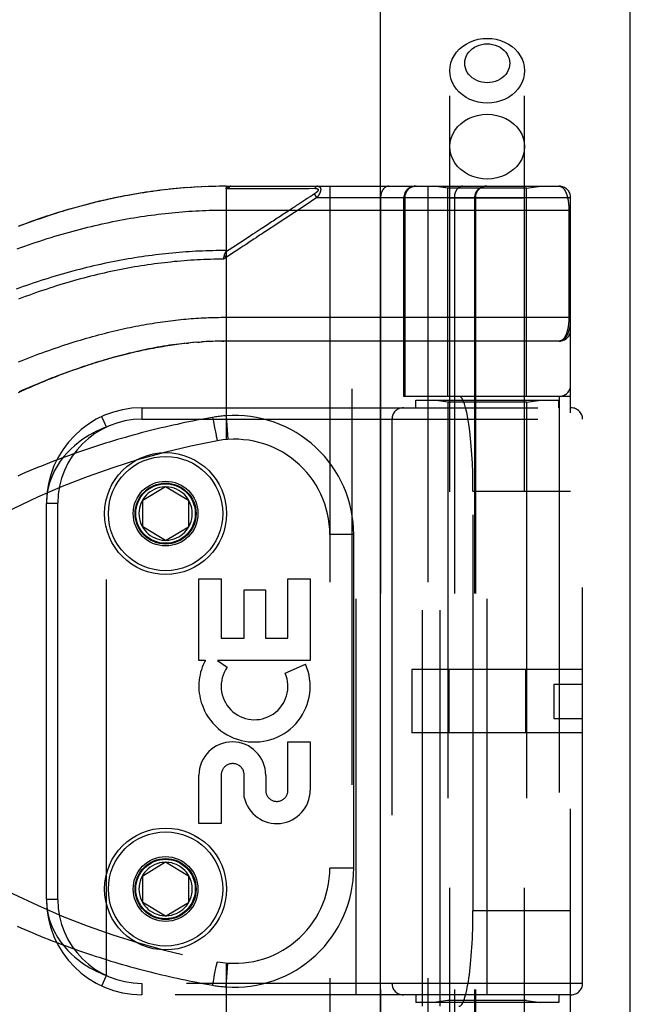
# Model space of a CAD drawing. Header units: inches. Extents: x 0 to 189, y 0 to 122.
# Tile 130 of 226: x 84.35 to 85.95, y 58.33 to 60.91. Entities that reach past the tile are written whole.
import ezdxf

# ---------------------------------------------------------------- set-up
doc = ezdxf.new("R2010")
doc.units = ezdxf.units.IN
doc.header["$LTSCALE"] = 10.388889
doc.header["$MEASUREMENT"] = 0
doc.linetypes.add('HIDDEN', pattern=[0.2, 0.1, -0.1])
doc.layers.get('0').update_dxf_attribs({"linetype": 'CONTINUOUS'})
doc.layers.add('RIGHTHAND_DOOR_ASSEMBLY', color=7, linetype='CONTINUOUS')

msp = doc.modelspace()

# ---------------------------------------------------------------- linework, layer by layer
at = {"color": 3, "linetype": 'Continuous'}
msp.add_line((85.954, 35.2245), (85.954, 87.7542), dxfattribs=at)
at = {"layer": 'RIGHTHAND_DOOR_ASSEMBLY', "color": 8, "linetype": 'HIDDEN'}
for p, q in [((85.2233, 82.7955), (85.2233, 35.4455)), ((85.4808, 57.5925), (85.4808, 60.7749)), ((85.6768, 57.5925), (85.6768, 60.7749)), ((84.711, 60.4597), (84.6968, 60.4578)), ((84.7202, 60.4609), (84.7063, 60.4591)), ((84.7294, 60.462), (84.7158, 60.4603)), ((84.7386, 60.4631), (84.7252, 60.4615)), ((84.7478, 60.4641), (84.7347, 60.4626)), ((84.757, 60.465), (84.7441, 60.4637)), ((84.7662, 60.4659), (84.7535, 60.4647)), ((84.7753, 60.4667), (84.7629, 60.4656)), ((84.7845, 60.4674), (84.7723, 60.4664)), ((84.7936, 60.4681), (84.7817, 60.4672)), ((84.8027, 60.4688), (84.7911, 60.4679)), ((84.8119, 60.4693), (84.8004, 60.4686)), ((84.821, 60.4698), (84.8098, 60.4692)), ((84.8301, 60.4703), (84.8192, 60.4697)), ((84.8392, 60.4707), (84.8285, 60.4702)), ((84.8483, 60.471), (84.8378, 60.4706)), ((84.8574, 60.4713), (84.8472, 60.471)), ((84.8665, 60.4715), (84.8565, 60.4713)), ((84.8756, 60.4716), (84.8658, 60.4715)), ((84.8847, 60.4717), (84.8752, 60.4716)), ((84.8938, 60.4718), (84.8845, 60.4717)), ((84.8938, 60.4718), (85.7675, 60.4718)), ((84.8938, 60.4718), (84.8938, 59.807)), ((84.8998, 60.4661), (84.9238, 60.4661)), ((85.0924, 60.4662), (85.0961, 60.4662)), ((85.0961, 60.4662), (85.0995, 60.4662)), ((85.0995, 60.4662), (85.1028, 60.4662)), ((85.1028, 60.4662), (85.1074, 60.4662)), ((85.1074, 60.4662), (85.1104, 60.4662)), ((85.1104, 60.4662), (85.1266, 60.4663)), ((85.1192, 60.4477), (85.1168, 60.4461)), ((85.1255, 60.4518), (85.1192, 60.4477)), ((85.1321, 60.4418), (85.1255, 60.4518)), ((85.166, 60.4718), (85.166, 57.7693)), ((85.4225, 60.4718), (85.4225, 57.7693)), ((85.4758, 60.4665), (85.4383, 60.4718)), ((85.6818, 60.4665), (85.4758, 60.4665)), ((85.4758, 59.9205), (85.4758, 60.4665)), ((85.6818, 60.4665), (85.7193, 60.4718)), ((85.6818, 59.9205), (85.6818, 60.4665)), ((85.1031, 60.4371), (85.0817, 60.423)), ((85.1321, 60.4418), (85.101, 60.4213)), ((85.1068, 60.4395), (85.1031, 60.4371)), ((85.1168, 60.4461), (85.1116, 60.4427)), ((85.1321, 60.4418), (85.7975, 60.4418)), ((85.299, 60.4418), (85.299, 57.7993)), ((85.36, 59.9205), (85.36, 60.4418)), ((85.3623, 60.4418), (85.3623, 59.9205)), ((85.6768, 60.4405), (85.4808, 60.4405)), ((85.4925, 60.4418), (85.4925, 57.7993)), ((85.5456, 60.4418), (85.5456, 57.7993)), ((85.5476, 60.4418), (85.5476, 57.7993)), ((85.7975, 57.7993), (85.7975, 60.4418)), ((84.8938, 60.4093), (85.7975, 60.4093)), ((85.0555, 60.4058), (85.0423, 60.3972)), ((85.7929, 60.4101), (85.7929, 60.128)), ((84.9118, 60.3114), (84.8925, 60.2987)), ((84.8938, 60.285), (84.887, 60.2805)), ((84.887, 60.2805), (84.8877, 60.2835)), ((84.8877, 60.2835), (84.8879, 60.2848)), ((84.8879, 60.2848), (84.8882, 60.286)), ((84.8938, 60.285), (84.8896, 60.2912)), ((84.8872, 60.128), (85.7975, 60.128)), ((84.789, 60.0599), (84.7949, 60.0605)), ((84.8153, 60.0624), (84.8067, 60.0616)), ((84.8224, 60.0629), (84.8126, 60.0621)), ((84.8185, 60.0626), (84.8243, 60.063)), ((84.8224, 60.0629), (84.8302, 60.0634)), ((84.8364, 60.0638), (84.8294, 60.0634)), ((84.8435, 60.0642), (84.836, 60.0638)), ((84.8506, 60.0646), (84.8418, 60.0641)), ((84.8534, 60.0647), (84.8592, 60.0649)), ((84.8723, 60.0653), (84.8649, 60.0651)), ((84.8795, 60.0654), (84.8707, 60.0652)), ((84.8822, 60.0654), (84.888, 60.0655)), ((85.7675, 60.0655), (84.8938, 60.0655)), ((84.7855, 60.0595), (84.777, 60.0586)), ((85.7975, 59.9205), (85.36, 59.9205)), ((85.3913, 59.9105), (85.7663, 59.9105)), ((85.3913, 59.8905), (85.3913, 59.9105)), ((85.4091, 58.3205), (85.4091, 59.9205)), ((85.4758, 59.9052), (85.4383, 59.9105)), ((85.455, 58.3205), (85.455, 59.9205)), ((85.6818, 59.9052), (85.4758, 59.9052)), ((85.4758, 59.9052), (85.4758, 58.3358)), ((85.6818, 59.9052), (85.7193, 59.9105)), ((85.6818, 59.9052), (85.6818, 58.3358)), ((85.7663, 59.8905), (85.7663, 59.9105)), ((85.7675, 59.9205), (85.7675, 58.3205)), ((84.6725, 59.8905), (85.7988, 59.8905)), ((84.6725, 59.8905), (84.6725, 59.8605)), ((85.235, 58.3505), (85.235, 59.8905)), ((85.5788, 58.3505), (85.5788, 59.8905)), ((84.6725, 59.8605), (85.8288, 59.8605)), ((84.8584, 59.8654), (84.8605, 59.8542)), ((84.8605, 59.8542), (84.8625, 59.8434)), ((84.8938, 59.8697), (84.8982, 59.8074)), ((85.3288, 59.8605), (85.3288, 58.3805)), ((85.8288, 58.3805), (85.8288, 59.8605)), ((84.58, 58.4009), (84.58, 59.8401)), ((84.8625, 59.8434), (84.8643, 59.8343)), ((84.8643, 59.8343), (84.8656, 59.8278)), ((84.8656, 59.8278), (84.8667, 59.8227)), ((84.8667, 59.8227), (84.8675, 59.8188)), ((84.8675, 59.8188), (84.8681, 59.816)), ((84.8681, 59.816), (84.8686, 59.8135)), ((84.8686, 59.8135), (84.869, 59.8117)), ((84.869, 59.8117), (84.8694, 59.8102)), ((84.8694, 59.8102), (84.8696, 59.8092)), ((84.8696, 59.8092), (84.8698, 59.8083)), ((84.8698, 59.8083), (84.87, 59.8075)), ((84.87, 59.8075), (84.8702, 59.8068)), ((84.675, 59.648), (84.735, 59.6841)), ((84.735, 59.6841), (84.795, 59.648)), ((84.675, 59.578), (84.675, 59.648)), ((84.795, 59.648), (84.795, 59.578)), ((85.7975, 59.6705), (85.5414, 59.6705)), ((85.5414, 58.5705), (85.5414, 59.6705)), ((84.4225, 59.6405), (84.4525, 59.6405)), ((84.4225, 58.6005), (84.4225, 59.6405)), ((84.4525, 58.6005), (84.4525, 59.6405)), ((84.735, 59.542), (84.675, 59.578)), ((84.735, 59.542), (84.795, 59.578)), ((85.2285, 59.558), (85.166, 59.558)), ((85.2285, 58.683), (85.2285, 59.558)), ((84.8225, 59.4415), (84.8809, 59.4415)), ((84.8225, 59.2278), (84.8225, 59.4415)), ((84.8809, 59.4415), (84.8809, 59.2862)), ((85.0559, 59.4415), (85.1143, 59.4415)), ((85.0559, 59.2862), (85.0559, 59.4415)), ((85.1143, 59.4415), (85.1143, 59.2278)), ((84.9413, 59.4125), (84.9975, 59.4125)), ((84.9413, 59.2862), (84.9413, 59.4125)), ((84.9975, 59.4125), (84.9975, 59.2862)), ((84.8809, 59.2862), (84.9413, 59.2862)), ((84.9975, 59.2862), (85.0559, 59.2862)), ((84.8394, 59.2278), (84.8225, 59.2278)), ((85.1143, 59.2278), (84.8714, 59.2278)), ((84.8714, 59.2278), (84.8968, 59.21)), ((85.0487, 59.1944), (85.1023, 59.2176)), ((85.8288, 59.2035), (85.3808, 59.2035)), ((85.3808, 59.2035), (85.3808, 59.0375)), ((85.4781, 59.2035), (85.4781, 59.0375)), ((85.6794, 59.2035), (85.6794, 59.0375)), ((85.7538, 59.1655), (85.8288, 59.1655)), ((85.7538, 59.1655), (85.7538, 59.0755)), ((85.7538, 59.0755), (85.8288, 59.0755)), ((85.8288, 59.0375), (85.3808, 59.0375)), ((85.0559, 59.0142), (85.1143, 59.0142)), ((85.0559, 58.887), (85.0559, 59.0142)), ((85.1143, 59.0142), (85.1143, 58.887)), ((84.8225, 58.7998), (84.8225, 58.9269)), ((84.8809, 58.9269), (84.8809, 58.7998)), ((84.9413, 58.8681), (84.9414, 58.9269)), ((84.9977, 58.9262), (84.9977, 58.8871)), ((84.8809, 58.7998), (84.8225, 58.7998)), ((84.675, 58.663), (84.735, 58.6991)), ((84.735, 58.6991), (84.795, 58.663)), ((85.2285, 58.683), (85.166, 58.683)), ((84.675, 58.593), (84.675, 58.663)), ((84.795, 58.663), (84.795, 58.593)), ((84.4525, 58.6005), (84.4225, 58.6005)), ((84.735, 58.557), (84.675, 58.593)), ((84.735, 58.557), (84.795, 58.593)), ((85.7975, 58.5705), (85.5414, 58.5705)), ((84.8697, 58.4322), (84.8699, 58.4331)), ((84.8938, 58.434), (84.8938, 57.7693)), ((84.8938, 58.3713), (84.8982, 58.4336)), ((84.8637, 58.4038), (84.8653, 58.4114)), ((84.8653, 58.4114), (84.8663, 58.4167)), ((84.8663, 58.4167), (84.8671, 58.4207)), ((84.8671, 58.4207), (84.8679, 58.4243)), ((84.8679, 58.4243), (84.8685, 58.427)), ((84.8685, 58.427), (84.8689, 58.4287)), ((84.8689, 58.4287), (84.8692, 58.4303)), ((84.8692, 58.4303), (84.8695, 58.4313)), ((84.8695, 58.4313), (84.8697, 58.4322)), ((84.5674, 58.3737), (84.58, 58.4009)), ((84.8584, 58.3756), (84.8603, 58.3857)), ((84.8603, 58.3857), (84.8621, 58.3955)), ((84.8621, 58.3955), (84.8637, 58.4038)), ((85.8288, 58.3805), (84.6725, 58.3805)), ((84.6725, 58.3805), (84.6725, 58.3505)), ((85.7988, 58.3505), (84.6725, 58.3505)), ((85.3913, 58.3505), (85.3913, 58.3305)), ((85.7663, 58.3305), (85.3913, 58.3305)), ((85.4758, 58.3358), (85.4383, 58.3305)), ((85.6818, 58.3358), (85.4758, 58.3358)), ((85.6818, 58.3358), (85.7193, 58.3305)), ((85.7663, 58.3505), (85.7663, 58.3305))]:
    msp.add_line(p, q, dxfattribs=at)
at = {"layer": 'RIGHTHAND_DOOR_ASSEMBLY', "color": 3, "linetype": 'Continuous'}
msp.add_line((85.2983, 82.7955), (85.2983, 35.4455), dxfattribs=at)
at = {"layer": 'RIGHTHAND_DOOR_ASSEMBLY', "color": 8, "linetype": 'HIDDEN'}
for points in [[(85.4808, 60.7749), (85.4815, 60.7851), (85.4836, 60.7952), (85.4871, 60.805), (85.492, 60.8143), (85.4981, 60.8231), (85.5054, 60.8311), (85.5138, 60.8384), (85.5231, 60.8447), (85.5332, 60.85), (85.544, 60.8542), (85.5553, 60.8573), (85.5669, 60.8591), (85.5788, 60.8597)], [(85.5788, 60.7433), (85.5716, 60.7437), (85.5646, 60.7448), (85.5578, 60.7466), (85.5513, 60.7491), (85.5452, 60.7523), (85.5396, 60.7561), (85.5346, 60.7605), (85.5302, 60.7653), (85.5265, 60.7706), (85.5236, 60.7762), (85.5215, 60.7821), (85.5202, 60.7882), (85.5198, 60.7944), (85.5202, 60.8005), (85.5215, 60.8066), (85.5236, 60.8125), (85.5265, 60.8181), (85.5302, 60.8234), (85.5346, 60.8283), (85.5396, 60.8326), (85.5453, 60.8364), (85.5513, 60.8396), (85.5578, 60.8421), (85.5646, 60.844), (85.5716, 60.8451), (85.5788, 60.8455)], [(85.5788, 60.8597), (85.5906, 60.8591), (85.6022, 60.8573), (85.6135, 60.8542), (85.6243, 60.85), (85.6344, 60.8447), (85.6437, 60.8384), (85.6521, 60.8311), (85.6594, 60.8231), (85.6655, 60.8143), (85.6704, 60.805), (85.6739, 60.7952), (85.676, 60.7851), (85.6768, 60.7749)], [(85.5788, 60.8455), (85.5859, 60.8451), (85.5929, 60.844), (85.5997, 60.8421), (85.6062, 60.8396), (85.6123, 60.8364), (85.6179, 60.8326), (85.6229, 60.8283), (85.6273, 60.8234), (85.631, 60.8181), (85.6339, 60.8125), (85.636, 60.8066), (85.6373, 60.8005), (85.6377, 60.7944), (85.6373, 60.7882), (85.636, 60.7821), (85.6339, 60.7762), (85.631, 60.7706), (85.6273, 60.7653), (85.6229, 60.7605), (85.6179, 60.7561), (85.6123, 60.7523), (85.6062, 60.7491), (85.5997, 60.7466), (85.5929, 60.7448), (85.5859, 60.7437), (85.5788, 60.7433)], [(85.5788, 60.69), (85.5669, 60.6906), (85.5553, 60.6925), (85.544, 60.6955), (85.5332, 60.6997), (85.5231, 60.705), (85.5138, 60.7113), (85.5054, 60.7186), (85.4981, 60.7267), (85.492, 60.7354), (85.4871, 60.7448), (85.4836, 60.7546), (85.4815, 60.7646), (85.4808, 60.7749)], [(85.6768, 60.7749), (85.676, 60.7646), (85.6739, 60.7546), (85.6704, 60.7448), (85.6655, 60.7354), (85.6594, 60.7267), (85.6521, 60.7186), (85.6437, 60.7113), (85.6344, 60.705), (85.6243, 60.6997), (85.6135, 60.6955), (85.6022, 60.6925), (85.5906, 60.6906), (85.5788, 60.69)], [(85.4808, 60.5756), (85.4816, 60.5867), (85.4841, 60.5976), (85.4882, 60.6081), (85.4939, 60.6181), (85.501, 60.6273), (85.5095, 60.6356), (85.5191, 60.643), (85.5298, 60.6491), (85.5412, 60.654), (85.5534, 60.6576), (85.566, 60.6598), (85.5788, 60.6605)], [(85.5788, 60.6605), (85.5915, 60.6598), (85.6041, 60.6576), (85.6163, 60.654), (85.6278, 60.6491), (85.6384, 60.643), (85.648, 60.6356), (85.6565, 60.6273), (85.6636, 60.6181), (85.6693, 60.6081), (85.6734, 60.5976), (85.6759, 60.5867), (85.6768, 60.5756)], [(85.5788, 60.4907), (85.566, 60.4915), (85.5534, 60.4936), (85.5412, 60.4972), (85.5298, 60.5021), (85.5191, 60.5083), (85.5095, 60.5156), (85.501, 60.524), (85.4939, 60.5332), (85.4882, 60.5431), (85.4841, 60.5537), (85.4816, 60.5645), (85.4808, 60.5756)], [(85.6768, 60.5756), (85.6759, 60.5645), (85.6734, 60.5537), (85.6693, 60.5431), (85.6636, 60.5332), (85.6565, 60.524), (85.648, 60.5156), (85.6384, 60.5083), (85.6278, 60.5021), (85.6163, 60.4972), (85.6041, 60.4936), (85.5915, 60.4915), (85.5788, 60.4907)], [(84.7017, 60.4584), (84.6925, 60.4571), (84.6832, 60.4558), (84.6739, 60.4543), (84.6646, 60.4528), (84.6553, 60.4512), (84.6459, 60.4496), (84.6366, 60.4479), (84.6272, 60.4462), (84.6178, 60.4443), (84.6084, 60.4424), (84.5989, 60.4405), (84.5894, 60.4384), (84.58, 60.4363), (84.5704, 60.4342), (84.5609, 60.4319), (84.5514, 60.4296), (84.5418, 60.4273), (84.5322, 60.4248), (84.5226, 60.4223), (84.5129, 60.4197), (84.5033, 60.4171), (84.4936, 60.4143), (84.4838, 60.4115), (84.4741, 60.4087), (84.4643, 60.4057), (84.4545, 60.4027), (84.4447, 60.3996), (84.435, 60.3965), (84.4252, 60.3933), (84.4155, 60.39), (84.4058, 60.3867), (84.3961, 60.3834), (84.3865, 60.38), (84.3768, 60.3765), (84.3672, 60.373), (84.3577, 60.3694), (84.3481, 60.3658)], [(84.6968, 60.4578), (84.6873, 60.4564), (84.6778, 60.4549), (84.6683, 60.4534), (84.6587, 60.4519), (84.6491, 60.4502), (84.6395, 60.4485), (84.6299, 60.4467), (84.6203, 60.4449), (84.6107, 60.4429), (84.601, 60.441), (84.5913, 60.4389), (84.5816, 60.4368), (84.5719, 60.4346), (84.5621, 60.4323), (84.5523, 60.43), (84.5425, 60.4276), (84.5327, 60.4251), (84.5229, 60.4225), (84.513, 60.4199), (84.5031, 60.4172), (84.4932, 60.4144), (84.4832, 60.4116), (84.4733, 60.4086), (84.4633, 60.4056), (84.4532, 60.4026), (84.4432, 60.3994), (84.4331, 60.3962), (84.4231, 60.3929), (84.4129, 60.3896), (84.4028, 60.3861), (84.3927, 60.3826), (84.3825, 60.379), (84.3723, 60.3753), (84.3621, 60.3716), (84.3518, 60.3678)], [(84.8938, 60.4659), (84.8938, 60.4661), (84.8938, 60.4662), (84.8938, 60.4664), (84.8938, 60.4665), (84.8938, 60.4667), (84.8939, 60.4668), (84.8939, 60.467), (84.894, 60.4671), (84.894, 60.4673), (84.8941, 60.4674), (84.8941, 60.4675), (84.8942, 60.4677), (84.8943, 60.4678), (84.8944, 60.4679), (84.8944, 60.4681), (84.8945, 60.4682), (84.8946, 60.4683), (84.8947, 60.4684), (84.8949, 60.4686), (84.895, 60.4687), (84.8951, 60.4688), (84.8952, 60.4689), (84.8954, 60.4691), (84.8955, 60.4692), (84.8957, 60.4693), (84.8958, 60.4694), (84.896, 60.4695), (84.8962, 60.4696), (84.8964, 60.4697), (84.8966, 60.4699), (84.8968, 60.47), (84.897, 60.4701), (84.8972, 60.4702), (84.8975, 60.4703), (84.8977, 60.4704), (84.898, 60.4705), (84.8983, 60.4706), (84.8986, 60.4707), (84.8989, 60.4708), (84.8992, 60.4709), (84.8995, 60.471), (84.8998, 60.4711), (84.9002, 60.4711), (84.9006, 60.4712), (84.901, 60.4713), (84.9014, 60.4714), (84.9018, 60.4714), (84.9023, 60.4715), (84.9027, 60.4716), (84.9032, 60.4716), (84.9037, 60.4717), (84.9042, 60.4717), (84.9048, 60.4717), (84.9053, 60.4717), (84.9059, 60.4718), (84.9065, 60.4718)], [(84.8938, 60.4659), (84.8947, 60.466), (84.8957, 60.466), (84.8967, 60.466), (84.8977, 60.4661), (84.8987, 60.4661), (84.8998, 60.4661)], [(84.9065, 60.4718), (84.9062, 60.4718), (84.906, 60.4717), (84.9058, 60.4717), (84.9056, 60.4717), (84.9053, 60.4716), (84.9051, 60.4716), (84.9049, 60.4715), (84.9047, 60.4714), (84.9045, 60.4713), (84.9042, 60.4712), (84.904, 60.4711), (84.9038, 60.471), (84.9036, 60.4709), (84.9034, 60.4707), (84.9032, 60.4706), (84.903, 60.4704), (84.9028, 60.4703), (84.9025, 60.4701), (84.9023, 60.4699), (84.9022, 60.4697), (84.902, 60.4695), (84.9018, 60.4693), (84.9016, 60.4691), (84.9014, 60.4688), (84.9012, 60.4686), (84.901, 60.4683), (84.9009, 60.4681), (84.9007, 60.4678), (84.9005, 60.4676), (84.9004, 60.4673), (84.9002, 60.467), (84.9001, 60.4667), (84.8999, 60.4664), (84.8998, 60.4661)], [(84.9238, 60.4661), (84.9292, 60.4661), (84.9343, 60.4661), (84.9393, 60.4661), (84.9442, 60.4661), (84.9491, 60.4661), (84.9538, 60.4661), (84.9584, 60.4661), (84.9628, 60.4661), (84.9671, 60.4661), (84.9712, 60.4661), (84.9752, 60.4661), (84.9791, 60.4661), (84.9829, 60.4661), (84.9867, 60.4661), (84.9905, 60.4661), (84.9943, 60.4661), (85.0057, 60.4661)], [(85.0057, 60.4661), (85.0095, 60.4661), (85.0131, 60.4661), (85.0167, 60.4661), (85.0201, 60.4661), (85.0233, 60.4661), (85.0264, 60.4661), (85.035, 60.4661)], [(85.035, 60.4661), (85.0376, 60.4661), (85.0402, 60.4661), (85.0428, 60.4661), (85.0454, 60.4661), (85.048, 60.4661), (85.0531, 60.4661)], [(85.0531, 60.4661), (85.0557, 60.4661), (85.0583, 60.4661), (85.0634, 60.4661)], [(85.0634, 60.4661), (85.066, 60.4661), (85.0686, 60.4661), (85.0712, 60.4662), (85.0862, 60.4662)], [(85.0862, 60.4662), (85.0884, 60.4662), (85.0924, 60.4662)], [(85.1266, 60.4663), (85.1271, 60.4663), (85.1275, 60.4663), (85.1279, 60.4663), (85.1283, 60.4662), (85.1287, 60.4662), (85.129, 60.4662), (85.1293, 60.4662), (85.1297, 60.4661), (85.13, 60.4661), (85.1303, 60.466), (85.1306, 60.466), (85.1308, 60.466), (85.1311, 60.4659), (85.1313, 60.4659), (85.1316, 60.4658), (85.1318, 60.4657), (85.132, 60.4657), (85.1322, 60.4656), (85.1324, 60.4655), (85.1326, 60.4655), (85.1328, 60.4654), (85.133, 60.4653), (85.1331, 60.4653), (85.1333, 60.4652), (85.1334, 60.4651), (85.1336, 60.465), (85.1337, 60.465), (85.1339, 60.4649), (85.134, 60.4648), (85.1341, 60.4647), (85.1342, 60.4646), (85.1343, 60.4645), (85.1344, 60.4644), (85.1345, 60.4644), (85.1346, 60.4643), (85.1347, 60.4642), (85.1348, 60.4641), (85.1349, 60.464), (85.1349, 60.4639), (85.135, 60.4638), (85.1351, 60.4637), (85.1351, 60.4636), (85.1352, 60.4634), (85.1352, 60.4633), (85.1352, 60.4632), (85.1353, 60.4631), (85.1353, 60.463), (85.1353, 60.4629), (85.1353, 60.4628), (85.1354, 60.4626), (85.1354, 60.4625), (85.1354, 60.4624), (85.1354, 60.4623), (85.1354, 60.4621), (85.1353, 60.462), (85.1353, 60.4619), (85.1353, 60.4617), (85.1353, 60.4616), (85.1352, 60.4614), (85.1352, 60.4613), (85.1351, 60.4612), (85.1351, 60.461), (85.135, 60.4609), (85.135, 60.4607), (85.1349, 60.4606), (85.1348, 60.4604), (85.1347, 60.4602), (85.1346, 60.4601), (85.1345, 60.4599), (85.1344, 60.4597), (85.1343, 60.4596), (85.1342, 60.4594), (85.1341, 60.4592), (85.134, 60.4591), (85.1338, 60.4589), (85.1337, 60.4587), (85.1336, 60.4585), (85.1334, 60.4583), (85.1332, 60.4581), (85.1331, 60.4579), (85.1329, 60.4577), (85.1327, 60.4575), (85.1325, 60.4573), (85.1323, 60.4571), (85.1321, 60.4569), (85.1318, 60.4567), (85.1316, 60.4565), (85.1314, 60.4562), (85.1311, 60.456), (85.1308, 60.4558), (85.1306, 60.4555), (85.1303, 60.4553), (85.1299, 60.455), (85.1296, 60.4548), (85.1293, 60.4545), (85.1289, 60.4542), (85.1286, 60.4539), (85.1282, 60.4537), (85.1278, 60.4534), (85.1273, 60.453), (85.1269, 60.4527), (85.1264, 60.4524), (85.126, 60.4521), (85.1255, 60.4518)], [(85.1333, 60.4718), (85.133, 60.4718), (85.1328, 60.4717), (85.1326, 60.4717), (85.1324, 60.4717), (85.1321, 60.4716), (85.1319, 60.4716), (85.1317, 60.4715), (85.1315, 60.4714), (85.1313, 60.4713), (85.131, 60.4713), (85.1308, 60.4711), (85.1306, 60.471), (85.1304, 60.4709), (85.1302, 60.4708), (85.13, 60.4706), (85.1298, 60.4705), (85.1296, 60.4703), (85.1294, 60.4701), (85.1292, 60.47), (85.129, 60.4698), (85.1288, 60.4696), (85.1286, 60.4694), (85.1284, 60.4692), (85.1282, 60.4689), (85.1281, 60.4687), (85.1279, 60.4685), (85.1277, 60.4682), (85.1275, 60.468), (85.1274, 60.4677), (85.1272, 60.4674), (85.1271, 60.4672), (85.1269, 60.4669), (85.1268, 60.4666), (85.1266, 60.4663)], [(85.1333, 60.4718), (85.1337, 60.4718), (85.1341, 60.4717), (85.1345, 60.4717), (85.1349, 60.4717), (85.1353, 60.4716), (85.1356, 60.4716), (85.136, 60.4715), (85.1363, 60.4714), (85.1366, 60.4713), (85.1369, 60.4712), (85.1372, 60.4711), (85.1374, 60.471), (85.1377, 60.4709), (85.1379, 60.4708), (85.1382, 60.4707), (85.1384, 60.4706), (85.1386, 60.4704), (85.1388, 60.4703), (85.139, 60.4702), (85.1392, 60.47), (85.1394, 60.4699), (85.1396, 60.4697), (85.1397, 60.4696), (85.1399, 60.4694), (85.14, 60.4692), (85.1402, 60.4691), (85.1403, 60.4689), (85.1405, 60.4687), (85.1406, 60.4686), (85.1407, 60.4684), (85.1408, 60.4682), (85.1409, 60.468), (85.141, 60.4678), (85.1411, 60.4676), (85.1412, 60.4674), (85.1413, 60.4672), (85.1414, 60.467), (85.1415, 60.4668), (85.1415, 60.4666), (85.1416, 60.4664), (85.1416, 60.4661), (85.1417, 60.4659), (85.1417, 60.4657), (85.1418, 60.4655), (85.1418, 60.4652), (85.1419, 60.465), (85.1419, 60.4647), (85.1419, 60.4645), (85.1419, 60.4642), (85.1419, 60.464), (85.1419, 60.4637), (85.142, 60.4635), (85.1419, 60.4632), (85.1419, 60.4629), (85.1419, 60.4626), (85.1419, 60.4624), (85.1419, 60.4621), (85.1418, 60.4618), (85.1418, 60.4615), (85.1418, 60.4612), (85.1417, 60.4609), (85.1417, 60.4606), (85.1416, 60.4603), (85.1415, 60.46), (85.1415, 60.4597), (85.1414, 60.4593), (85.1413, 60.459), (85.1412, 60.4587), (85.1411, 60.4583), (85.141, 60.458), (85.1409, 60.4576), (85.1408, 60.4573), (85.1407, 60.4569), (85.1406, 60.4566), (85.1404, 60.4562), (85.1403, 60.4558), (85.1401, 60.4554), (85.14, 60.4551), (85.1398, 60.4547), (85.1396, 60.4543), (85.1395, 60.4539), (85.1393, 60.4534), (85.1391, 60.453), (85.1389, 60.4526), (85.1387, 60.4522), (85.1384, 60.4517), (85.1382, 60.4513), (85.138, 60.4508), (85.1377, 60.4503), (85.1374, 60.4498), (85.1372, 60.4494), (85.1369, 60.4489), (85.1366, 60.4483), (85.1362, 60.4478), (85.1359, 60.4473), (85.1355, 60.4467), (85.1352, 60.4461), (85.1348, 60.4456), (85.1344, 60.4449), (85.1339, 60.4443), (85.1335, 60.4437), (85.133, 60.4431), (85.1326, 60.4424), (85.1321, 60.4418)], [(85.3202, 60.4718), (85.3197, 60.4718), (85.3192, 60.4717), (85.3188, 60.4717), (85.3183, 60.4716), (85.3179, 60.4716), (85.3174, 60.4715), (85.3169, 60.4714), (85.3165, 60.4713), (85.316, 60.4712), (85.3156, 60.471), (85.3151, 60.4709), (85.3147, 60.4707), (85.3142, 60.4706), (85.3138, 60.4704), (85.3134, 60.4702), (85.3129, 60.4699), (85.3125, 60.4697), (85.3121, 60.4695), (85.3116, 60.4692), (85.3112, 60.4689), (85.3108, 60.4687), (85.3104, 60.4684), (85.31, 60.4681), (85.3096, 60.4677), (85.3092, 60.4674), (85.3088, 60.4671), (85.3084, 60.4667), (85.308, 60.4663), (85.3076, 60.466), (85.3073, 60.4656), (85.3069, 60.4652), (85.3065, 60.4647), (85.3062, 60.4643), (85.3058, 60.4639), (85.3055, 60.4634), (85.3052, 60.463), (85.3049, 60.4625), (85.3045, 60.462), (85.3042, 60.4615), (85.3039, 60.461), (85.3036, 60.4605), (85.3033, 60.46), (85.3031, 60.4595), (85.3028, 60.459), (85.3025, 60.4584), (85.3023, 60.4579), (85.302, 60.4573), (85.3018, 60.4568), (85.3016, 60.4562), (85.3014, 60.4556), (85.3011, 60.455), (85.3009, 60.4544), (85.3008, 60.4538), (85.3006, 60.4532), (85.3004, 60.4526), (85.3002, 60.452), (85.3001, 60.4514), (85.2999, 60.4508), (85.2998, 60.4502), (85.2997, 60.4495), (85.2996, 60.4489), (85.2995, 60.4483), (85.2994, 60.4476), (85.2993, 60.447), (85.2992, 60.4463), (85.2991, 60.4457), (85.2991, 60.445), (85.299, 60.4444), (85.299, 60.4437), (85.299, 60.4431), (85.299, 60.4424), (85.299, 60.4418)], [(85.392, 60.4718), (85.3914, 60.4718), (85.3907, 60.4717), (85.3901, 60.4717), (85.3894, 60.4716), (85.3888, 60.4716), (85.3881, 60.4715), (85.3875, 60.4714), (85.3869, 60.4713), (85.3862, 60.4712), (85.3856, 60.471), (85.385, 60.4709), (85.3843, 60.4707), (85.3837, 60.4706), (85.3831, 60.4704), (85.3825, 60.4702), (85.3819, 60.4699), (85.3812, 60.4697), (85.3806, 60.4695), (85.3801, 60.4692), (85.3795, 60.4689), (85.3789, 60.4687), (85.3783, 60.4684), (85.3777, 60.4681), (85.3772, 60.4677), (85.3766, 60.4674), (85.3761, 60.4671), (85.3755, 60.4667), (85.375, 60.4663), (85.3745, 60.466), (85.3739, 60.4656), (85.3734, 60.4652), (85.3729, 60.4647), (85.3724, 60.4643), (85.372, 60.4639), (85.3715, 60.4634), (85.371, 60.463), (85.3706, 60.4625), (85.3701, 60.462), (85.3697, 60.4615), (85.3693, 60.461), (85.3689, 60.4605), (85.3685, 60.46), (85.3681, 60.4595), (85.3677, 60.459), (85.3673, 60.4584), (85.367, 60.4579), (85.3666, 60.4573), (85.3663, 60.4568), (85.366, 60.4562), (85.3657, 60.4556), (85.3654, 60.455), (85.3651, 60.4544), (85.3648, 60.4538), (85.3646, 60.4532), (85.3643, 60.4526), (85.3641, 60.452), (85.3639, 60.4514), (85.3637, 60.4508), (85.3635, 60.4502), (85.3633, 60.4495), (85.3632, 60.4489), (85.363, 60.4483), (85.3629, 60.4476), (85.3628, 60.447), (85.3627, 60.4463), (85.3626, 60.4457), (85.3625, 60.445), (85.3624, 60.4444), (85.3624, 60.4437), (85.3624, 60.4431), (85.3623, 60.4424), (85.3623, 60.4418)], [(85.5137, 60.4718), (85.5132, 60.4718), (85.5128, 60.4717), (85.5123, 60.4717), (85.5119, 60.4716), (85.5114, 60.4716), (85.5109, 60.4715), (85.5105, 60.4714), (85.51, 60.4713), (85.5096, 60.4712), (85.5091, 60.471), (85.5087, 60.4709), (85.5082, 60.4707), (85.5078, 60.4706), (85.5073, 60.4704), (85.5069, 60.4702), (85.5065, 60.4699), (85.506, 60.4697), (85.5056, 60.4695), (85.5052, 60.4692), (85.5047, 60.4689), (85.5043, 60.4687), (85.5039, 60.4684), (85.5035, 60.4681), (85.5031, 60.4677), (85.5027, 60.4674), (85.5023, 60.4671), (85.5019, 60.4667), (85.5015, 60.4663), (85.5012, 60.466), (85.5008, 60.4656), (85.5004, 60.4652), (85.5001, 60.4647), (85.4997, 60.4643), (85.4994, 60.4639), (85.499, 60.4634), (85.4987, 60.463), (85.4984, 60.4625), (85.4981, 60.462), (85.4978, 60.4615), (85.4975, 60.461), (85.4972, 60.4605), (85.4969, 60.46), (85.4966, 60.4595), (85.4963, 60.459), (85.4961, 60.4584), (85.4958, 60.4579), (85.4956, 60.4573), (85.4953, 60.4568), (85.4951, 60.4562), (85.4949, 60.4556), (85.4947, 60.455), (85.4945, 60.4544), (85.4943, 60.4538), (85.4941, 60.4532), (85.4939, 60.4526), (85.4938, 60.452), (85.4936, 60.4514), (85.4935, 60.4508), (85.4933, 60.4502), (85.4932, 60.4495), (85.4931, 60.4489), (85.493, 60.4483), (85.4929, 60.4476), (85.4928, 60.447), (85.4927, 60.4463), (85.4927, 60.4457), (85.4926, 60.445), (85.4926, 60.4444), (85.4925, 60.4437), (85.4925, 60.4431), (85.4925, 60.4424), (85.4925, 60.4418)], [(85.5752, 60.4718), (85.5746, 60.4718), (85.574, 60.4717), (85.5733, 60.4717), (85.5727, 60.4716), (85.572, 60.4716), (85.5714, 60.4715), (85.5707, 60.4714), (85.5701, 60.4713), (85.5695, 60.4712), (85.5688, 60.471), (85.5682, 60.4709), (85.5676, 60.4707), (85.5669, 60.4706), (85.5663, 60.4704), (85.5657, 60.4702), (85.5651, 60.4699), (85.5645, 60.4697), (85.5639, 60.4695), (85.5633, 60.4692), (85.5627, 60.4689), (85.5621, 60.4687), (85.5615, 60.4684), (85.561, 60.4681), (85.5604, 60.4677), (85.5598, 60.4674), (85.5593, 60.4671), (85.5588, 60.4667), (85.5582, 60.4663), (85.5577, 60.466), (85.5572, 60.4656), (85.5567, 60.4652), (85.5562, 60.4647), (85.5557, 60.4643), (85.5552, 60.4639), (85.5547, 60.4634), (85.5543, 60.463), (85.5538, 60.4625), (85.5534, 60.462), (85.5529, 60.4615), (85.5525, 60.461), (85.5521, 60.4605), (85.5517, 60.46), (85.5513, 60.4595), (85.5509, 60.459), (85.5506, 60.4584), (85.5502, 60.4579), (85.5499, 60.4573), (85.5495, 60.4568), (85.5492, 60.4562), (85.5489, 60.4556), (85.5486, 60.455), (85.5483, 60.4544), (85.5481, 60.4538), (85.5478, 60.4532), (85.5476, 60.4526), (85.5474, 60.452), (85.5471, 60.4514), (85.5469, 60.4508), (85.5467, 60.4502), (85.5466, 60.4495), (85.5464, 60.4489), (85.5463, 60.4483), (85.5461, 60.4476), (85.546, 60.447), (85.5459, 60.4463), (85.5458, 60.4457), (85.5457, 60.445), (85.5457, 60.4444), (85.5456, 60.4437), (85.5456, 60.4431), (85.5456, 60.4424), (85.5456, 60.4418)], [(85.7675, 60.4718), (85.7681, 60.4717), (85.7687, 60.4717), (85.7693, 60.4716), (85.7699, 60.4715), (85.7705, 60.4714), (85.771, 60.4712), (85.7716, 60.471), (85.7722, 60.4708), (85.7727, 60.4706), (85.7732, 60.4703), (85.7738, 60.4701), (85.7743, 60.4698), (85.7748, 60.4694), (85.7753, 60.4691), (85.7758, 60.4687), (85.7763, 60.4683), (85.7768, 60.4679), (85.7772, 60.4675), (85.7777, 60.467), (85.7782, 60.4665), (85.7786, 60.4661), (85.7791, 60.4655), (85.7795, 60.465), (85.7799, 60.4645), (85.7803, 60.4639), (85.7807, 60.4634), (85.7811, 60.4628), (85.7815, 60.4622), (85.7819, 60.4616), (85.7823, 60.4609), (85.7827, 60.4603), (85.783, 60.4596), (85.7834, 60.459), (85.7837, 60.4583), (85.7841, 60.4576), (85.7844, 60.4569), (85.7847, 60.4562), (85.785, 60.4555), (85.7854, 60.4548), (85.7857, 60.454), (85.786, 60.4533), (85.7862, 60.4525), (85.7865, 60.4518), (85.7868, 60.451), (85.7871, 60.4502), (85.7873, 60.4495), (85.7876, 60.4487), (85.7878, 60.4479), (85.7881, 60.4471), (85.7883, 60.4463), (85.7885, 60.4455), (85.7887, 60.4446), (85.7889, 60.4438), (85.7892, 60.443), (85.7894, 60.4422), (85.7896, 60.4413), (85.7897, 60.4405), (85.7899, 60.4396), (85.7901, 60.4388), (85.7903, 60.4379), (85.7904, 60.4371), (85.7906, 60.4362), (85.7907, 60.4354), (85.7909, 60.4345), (85.791, 60.4337), (85.7912, 60.4328), (85.7913, 60.4319), (85.7914, 60.4311), (85.7915, 60.4302), (85.7917, 60.4293), (85.7918, 60.4285), (85.7919, 60.4276), (85.792, 60.4267), (85.7921, 60.4259), (85.7921, 60.425), (85.7922, 60.4242), (85.7923, 60.4234), (85.7924, 60.4225), (85.7924, 60.4217), (85.7925, 60.4208), (85.7926, 60.42), (85.7926, 60.4192), (85.7927, 60.4183), (85.7927, 60.4175), (85.7927, 60.4167), (85.7928, 60.4159), (85.7928, 60.415), (85.7928, 60.4142), (85.7928, 60.4134), (85.7929, 60.4126), (85.7929, 60.4117), (85.7929, 60.4109), (85.7929, 60.4101)], [(85.0817, 60.423), (85.0797, 60.4217), (85.0777, 60.4205), (85.0757, 60.4191), (85.0737, 60.4178), (85.0715, 60.4164), (85.0693, 60.4149), (85.0668, 60.4133), (85.0642, 60.4116), (85.0615, 60.4098), (85.0555, 60.4058)], [(85.1116, 60.4427), (85.1101, 60.4417), (85.1068, 60.4395)], [(84.3455, 60.3075), (84.3555, 60.3111), (84.3655, 60.3147), (84.3755, 60.3181), (84.3854, 60.3215), (84.3953, 60.3248), (84.4052, 60.3281), (84.415, 60.3313), (84.4248, 60.3344), (84.4346, 60.3374), (84.4444, 60.3404), (84.4541, 60.3433), (84.4638, 60.3462), (84.4735, 60.3489), (84.4832, 60.3516), (84.4928, 60.3543), (84.5024, 60.3568), (84.5119, 60.3593), (84.5214, 60.3618), (84.5309, 60.3641), (84.5404, 60.3664), (84.5499, 60.3687), (84.5593, 60.3708), (84.5687, 60.3729), (84.578, 60.375), (84.5874, 60.377), (84.5967, 60.3789), (84.606, 60.3807), (84.6152, 60.3825), (84.6244, 60.3843), (84.6337, 60.3859), (84.6428, 60.3876), (84.652, 60.3891), (84.6612, 60.3906), (84.6703, 60.392), (84.6794, 60.3934), (84.6885, 60.3947), (84.6975, 60.396), (84.7066, 60.3971), (84.7156, 60.3983), (84.7246, 60.3994), (84.7336, 60.4004), (84.7426, 60.4014), (84.7516, 60.4023), (84.7605, 60.4031), (84.7695, 60.4039), (84.7784, 60.4046), (84.7873, 60.4053), (84.7962, 60.406), (84.8051, 60.4065), (84.814, 60.4071), (84.8229, 60.4075), (84.8317, 60.4079)], [(84.8317, 60.4079), (84.8406, 60.4083), (84.8495, 60.4086), (84.8583, 60.4088), (84.8672, 60.409), (84.876, 60.4091), (84.8849, 60.4092), (84.8938, 60.4093)], [(85.101, 60.4213), (85.02, 60.368), (85.0164, 60.3656), (85.0128, 60.3633), (85.0092, 60.3609), (85.0054, 60.3584), (85.0015, 60.3558), (84.9974, 60.3531), (84.993, 60.3502), (84.9883, 60.3472), (84.9834, 60.3439), (84.9781, 60.3404), (84.9724, 60.3367), (84.9664, 60.3327), (84.9599, 60.3285), (84.9532, 60.3241), (84.946, 60.3193), (84.9384, 60.3144), (84.9304, 60.3091), (84.922, 60.3035), (84.913, 60.2977), (84.8938, 60.285)], [(85.0423, 60.3972), (85.0388, 60.3948), (85.0352, 60.3925), (85.0315, 60.3901), (85.0278, 60.3877), (85.0242, 60.3852), (85.0205, 60.3828), (85.0168, 60.3804), (85.0132, 60.378), (85.0096, 60.3757), (85.0059, 60.3732), (85.0022, 60.3708), (84.9983, 60.3682), (84.9943, 60.3656), (84.99, 60.3628), (84.9855, 60.3599), (84.9807, 60.3567)], [(84.9807, 60.3567), (84.9701, 60.3497), (84.9642, 60.3458), (84.9513, 60.3373)], [(84.9513, 60.3373), (84.9289, 60.3226), (84.9118, 60.3114)], [(84.8938, 60.3031), (84.885, 60.3031), (84.8762, 60.303), (84.8674, 60.3029), (84.8586, 60.3027), (84.8498, 60.3024), (84.841, 60.3022), (84.8322, 60.3018), (84.8234, 60.3014), (84.8146, 60.301), (84.8058, 60.3005), (84.797, 60.2999), (84.7881, 60.2993), (84.7793, 60.2987), (84.7705, 60.298), (84.7616, 60.2972), (84.7528, 60.2964), (84.7439, 60.2955), (84.735, 60.2946), (84.7261, 60.2936), (84.7173, 60.2926), (84.7084, 60.2915), (84.6995, 60.2904), (84.6905, 60.2892), (84.6816, 60.288), (84.6727, 60.2867), (84.6637, 60.2853), (84.6548, 60.2839), (84.6458, 60.2824), (84.6368, 60.2809), (84.6278, 60.2793), (84.6188, 60.2777), (84.6098, 60.276), (84.6008, 60.2743), (84.5917, 60.2724), (84.5827, 60.2706), (84.5736, 60.2687), (84.5645, 60.2667), (84.5554, 60.2647), (84.5463, 60.2626), (84.5372, 60.2604), (84.528, 60.2582), (84.5189, 60.256), (84.5097, 60.2536), (84.5006, 60.2513), (84.4914, 60.2488), (84.4822, 60.2463), (84.473, 60.2438), (84.4637, 60.2411), (84.4545, 60.2385), (84.4453, 60.2357), (84.436, 60.2329), (84.4268, 60.2301), (84.4175, 60.2272), (84.4082, 60.2242), (84.3989, 60.2212), (84.3896, 60.2181), (84.3803, 60.215), (84.371, 60.2117), (84.3617, 60.2085), (84.3524, 60.2052), (84.3431, 60.2018)], [(84.8896, 60.2912), (84.8898, 60.2918), (84.89, 60.2924), (84.8902, 60.293), (84.8904, 60.2935), (84.8906, 60.2941), (84.8908, 60.2946), (84.891, 60.2952), (84.8912, 60.2957), (84.8914, 60.2962), (84.8916, 60.2968), (84.8918, 60.2973), (84.8921, 60.2978), (84.8923, 60.2982)], [(84.8938, 60.3031), (84.8937, 60.3029), (84.8937, 60.3027), (84.8937, 60.3025), (84.8937, 60.3023), (84.8937, 60.302), (84.8936, 60.3018), (84.8936, 60.3016), (84.8935, 60.3014), (84.8935, 60.3012), (84.8934, 60.301), (84.8934, 60.3008), (84.8933, 60.3005), (84.8932, 60.3003), (84.8931, 60.3001), (84.8931, 60.2999), (84.893, 60.2997), (84.8929, 60.2994), (84.8928, 60.2992), (84.8927, 60.299), (84.8923, 60.2982)], [(84.887, 60.2805), (84.8784, 60.2804), (84.8698, 60.2803), (84.8612, 60.2801), (84.8526, 60.2799), (84.844, 60.2796), (84.8354, 60.2793), (84.8268, 60.2789), (84.8182, 60.2784), (84.8096, 60.2779), (84.801, 60.2774), (84.7923, 60.2768), (84.7837, 60.2762), (84.7751, 60.2754), (84.7664, 60.2747), (84.7578, 60.2739), (84.7491, 60.273), (84.7405, 60.2721), (84.7318, 60.2711), (84.7231, 60.2701), (84.7145, 60.269), (84.7058, 60.2679), (84.6971, 60.2667), (84.6883, 60.2654), (84.6796, 60.2641), (84.6709, 60.2628), (84.6621, 60.2614), (84.6534, 60.2599), (84.6446, 60.2584), (84.6358, 60.2568), (84.627, 60.2551), (84.6182, 60.2534), (84.6094, 60.2517), (84.6006, 60.2499), (84.5917, 60.248), (84.5829, 60.2461), (84.574, 60.2441), (84.5651, 60.242), (84.5562, 60.2399), (84.5473, 60.2378), (84.5384, 60.2356), (84.5295, 60.2333), (84.5205, 60.231), (84.5116, 60.2286), (84.5026, 60.2261), (84.4936, 60.2236), (84.4846, 60.221), (84.4756, 60.2184), (84.4666, 60.2157), (84.4576, 60.2129), (84.4486, 60.2101), (84.4395, 60.2073), (84.4305, 60.2043), (84.4214, 60.2013), (84.4124, 60.1983), (84.4033, 60.1952), (84.3942, 60.192), (84.3851, 60.1888), (84.376, 60.1855), (84.3669, 60.1822), (84.3579, 60.1788), (84.3488, 60.1753)], [(84.8882, 60.286), (84.8885, 60.2872), (84.8887, 60.2878), (84.8888, 60.2884), (84.889, 60.2889), (84.8892, 60.2895), (84.8893, 60.2901), (84.8895, 60.2907), (84.8896, 60.2912)], [(84.3496, 60.0113), (84.3585, 60.0149), (84.3674, 60.0183), (84.3763, 60.0218), (84.3852, 60.0252), (84.3939, 60.0285), (84.4027, 60.0317), (84.4114, 60.0349), (84.42, 60.038), (84.4286, 60.0411), (84.4371, 60.0441), (84.4456, 60.047), (84.4541, 60.0499), (84.4625, 60.0527), (84.4708, 60.0554), (84.4791, 60.0581), (84.4874, 60.0607), (84.4955, 60.0633), (84.5037, 60.0658), (84.5118, 60.0682), (84.5198, 60.0706), (84.5278, 60.073), (84.5358, 60.0752), (84.5437, 60.0775), (84.5515, 60.0796), (84.5593, 60.0817), (84.5671, 60.0838), (84.5748, 60.0858), (84.5825, 60.0877), (84.5901, 60.0896), (84.5977, 60.0914), (84.6052, 60.0932), (84.6127, 60.095), (84.6201, 60.0967), (84.6275, 60.0983), (84.6349, 60.0999), (84.6422, 60.1014), (84.6495, 60.1029), (84.6568, 60.1043), (84.664, 60.1057), (84.6711, 60.1071), (84.6783, 60.1084), (84.6854, 60.1096), (84.6924, 60.1108), (84.6995, 60.112), (84.7065, 60.1131), (84.7134, 60.1142), (84.7204, 60.1152), (84.7273, 60.1162), (84.7342, 60.1172), (84.741, 60.1181)], [(84.741, 60.1181), (84.7479, 60.1189), (84.7547, 60.1197), (84.7614, 60.1205), (84.7682, 60.1213), (84.7749, 60.122), (84.7817, 60.1226), (84.7883, 60.1232), (84.795, 60.1238), (84.8017, 60.1244), (84.8083, 60.1249), (84.815, 60.1253), (84.8216, 60.1258), (84.8282, 60.1262), (84.8348, 60.1265), (84.8413, 60.1268), (84.8479, 60.1271), (84.8545, 60.1273), (84.861, 60.1275), (84.8676, 60.1277), (84.8741, 60.1278), (84.8807, 60.1279), (84.8872, 60.128)], [(85.7929, 60.128), (85.7929, 60.1272), (85.7929, 60.1264), (85.7929, 60.1256), (85.7929, 60.1247), (85.7928, 60.1239), (85.7928, 60.1231), (85.7928, 60.1223), (85.7928, 60.1214), (85.7927, 60.1206), (85.7927, 60.1198), (85.7927, 60.1189), (85.7926, 60.1181), (85.7925, 60.1172), (85.7925, 60.1164), (85.7924, 60.1155), (85.7924, 60.1147), (85.7923, 60.1138), (85.7922, 60.1129), (85.7921, 60.1121), (85.792, 60.1112), (85.7919, 60.1103), (85.7918, 60.1095), (85.7917, 60.1086), (85.7916, 60.1077), (85.7915, 60.1068), (85.7914, 60.1059), (85.7913, 60.105), (85.7911, 60.1041), (85.791, 60.1032), (85.7908, 60.1024), (85.7907, 60.1015), (85.7905, 60.1006), (85.7903, 60.0997), (85.7902, 60.0989), (85.79, 60.098), (85.7898, 60.0971), (85.7896, 60.0963), (85.7894, 60.0954), (85.7892, 60.0946), (85.789, 60.0937), (85.7888, 60.0929), (85.7886, 60.092), (85.7883, 60.0912), (85.7881, 60.0904), (85.7879, 60.0896), (85.7876, 60.0887), (85.7874, 60.0879), (85.7871, 60.0871), (85.7868, 60.0863), (85.7865, 60.0855), (85.7863, 60.0848), (85.786, 60.084), (85.7857, 60.0832), (85.7853, 60.0825), (85.785, 60.0817), (85.7847, 60.081), (85.7844, 60.0803), (85.784, 60.0796), (85.7837, 60.0789), (85.7833, 60.0782), (85.783, 60.0775), (85.7826, 60.0768), (85.7822, 60.0762), (85.7818, 60.0755), (85.7814, 60.0749), (85.781, 60.0743), (85.7806, 60.0737), (85.7802, 60.0731), (85.7797, 60.0726), (85.7793, 60.072), (85.7789, 60.0715), (85.7784, 60.071), (85.7779, 60.0705), (85.7775, 60.07), (85.777, 60.0695), (85.7765, 60.0691), (85.776, 60.0687), (85.7755, 60.0683), (85.775, 60.0679), (85.7744, 60.0676), (85.7739, 60.0673), (85.7734, 60.067), (85.7728, 60.0667), (85.7723, 60.0665), (85.7717, 60.0662), (85.7711, 60.0661), (85.7705, 60.0659), (85.7699, 60.0658), (85.7693, 60.0656), (85.7687, 60.0656), (85.7681, 60.0655), (85.7675, 60.0655)], [(85.7675, 60.0655), (85.7682, 60.0655), (85.7688, 60.0656), (85.7695, 60.0656), (85.7702, 60.0657), (85.7709, 60.0658), (85.7716, 60.066), (85.7723, 60.0662), (85.773, 60.0664), (85.7737, 60.0666), (85.7744, 60.0669), (85.7751, 60.0672), (85.7758, 60.0675), (85.7765, 60.0679), (85.7772, 60.0683), (85.7779, 60.0687), (85.7786, 60.0692), (85.7793, 60.0697), (85.78, 60.0703), (85.7807, 60.0709), (85.7814, 60.0716), (85.7821, 60.0723), (85.7829, 60.073), (85.7836, 60.0738), (85.7843, 60.0746), (85.785, 60.0755), (85.7857, 60.0765), (85.7864, 60.0775), (85.7871, 60.0786), (85.7878, 60.0797), (85.7885, 60.0809), (85.7891, 60.0822), (85.7898, 60.0835), (85.7905, 60.085), (85.7912, 60.0865), (85.7918, 60.0881), (85.7925, 60.0898), (85.7931, 60.0917), (85.7937, 60.0936), (85.7943, 60.0956), (85.7949, 60.0976), (85.7953, 60.0996), (85.7957, 60.1014), (85.7961, 60.103), (85.7964, 60.1046), (85.7966, 60.106), (85.7968, 60.1072), (85.797, 60.1084), (85.7971, 60.1095), (85.7972, 60.1104), (85.7973, 60.1113), (85.7974, 60.1121), (85.7974, 60.1129), (85.7974, 60.1136), (85.7975, 60.1143), (85.7975, 60.1149), (85.7975, 60.1155)], [(84.8081, 60.0618), (84.8008, 60.0611), (84.7933, 60.0604), (84.783, 60.0593)], [(84.865, 60.0651), (84.8578, 60.0648), (84.8476, 60.0644)], [(84.8938, 60.0655), (84.8866, 60.0655), (84.8765, 60.0654)], [(84.7776, 60.0586), (84.7696, 60.0577), (84.7616, 60.0566), (84.7536, 60.0555), (84.7455, 60.0544), (84.7375, 60.0532), (84.7296, 60.0519), (84.7216, 60.0506), (84.7138, 60.0492), (84.706, 60.0478), (84.6982, 60.0463), (84.6906, 60.0448), (84.683, 60.0433), (84.6756, 60.0417), (84.6682, 60.0401), (84.6609, 60.0385), (84.6536, 60.0368), (84.6464, 60.0351), (84.6392, 60.0334), (84.632, 60.0316), (84.6249, 60.0298), (84.6178, 60.0279), (84.6107, 60.0261), (84.6036, 60.0241), (84.5966, 60.0222), (84.5896, 60.0202), (84.5826, 60.0182), (84.5756, 60.0161), (84.5686, 60.014), (84.5617, 60.0119), (84.5547, 60.0098), (84.5478, 60.0076), (84.5408, 60.0053), (84.5339, 60.0031), (84.527, 60.0008), (84.5201, 59.9985), (84.5131, 59.9961), (84.5062, 59.9937), (84.4992, 59.9912), (84.4923, 59.9888), (84.4853, 59.9862), (84.4783, 59.9837), (84.4713, 59.9811), (84.4642, 59.9784), (84.4572, 59.9757), (84.4501, 59.973), (84.443, 59.9702), (84.4359, 59.9674), (84.4288, 59.9646), (84.4216, 59.9617), (84.4144, 59.9587), (84.4071, 59.9557), (84.3999, 59.9527), (84.3926, 59.9496), (84.3852, 59.9465), (84.3779, 59.9433), (84.3705, 59.9401), (84.363, 59.9368), (84.3556, 59.9335), (84.348, 59.9301)], [(84.352, 59.9336), (84.3606, 59.9374), (84.3692, 59.9412), (84.3777, 59.9448), (84.3862, 59.9484), (84.3947, 59.9519), (84.4031, 59.9554), (84.4114, 59.9588), (84.4197, 59.9622), (84.428, 59.9655), (84.4362, 59.9687), (84.4443, 59.9718), (84.4524, 59.9749), (84.4604, 59.978), (84.4684, 59.9809), (84.4763, 59.9838), (84.4842, 59.9867), (84.492, 59.9895), (84.4998, 59.9922), (84.5075, 59.9949), (84.5152, 59.9975), (84.5228, 60), (84.5303, 60.0025), (84.5378, 60.0049), (84.5453, 60.0073), (84.5527, 60.0096), (84.56, 60.0119), (84.5673, 60.0141), (84.5745, 60.0162), (84.5817, 60.0183), (84.5889, 60.0203), (84.5959, 60.0223), (84.603, 60.0243), (84.61, 60.0261), (84.6169, 60.028), (84.6238, 60.0297), (84.6306, 60.0315), (84.6374, 60.0331), (84.6442, 60.0348), (84.6509, 60.0363), (84.6576, 60.0379), (84.6642, 60.0394), (84.6707, 60.0408), (84.6773, 60.0422), (84.6838, 60.0435), (84.6902, 60.0448), (84.6966, 60.0461), (84.703, 60.0473), (84.7094, 60.0485), (84.7157, 60.0496), (84.722, 60.0507), (84.7282, 60.0517), (84.7344, 60.0527), (84.7406, 60.0537), (84.7467, 60.0546)], [(84.7467, 60.0546), (84.7528, 60.0555), (84.7589, 60.0563), (84.765, 60.0571), (84.771, 60.0579)], [(84.8584, 59.8654), (84.848, 59.8636), (84.8376, 59.8617), (84.8272, 59.8598), (84.8169, 59.8578), (84.8065, 59.8558), (84.7962, 59.8537), (84.7858, 59.8515), (84.7754, 59.8493), (84.765, 59.8471), (84.7546, 59.8448), (84.7442, 59.8424), (84.7338, 59.84), (84.7234, 59.8376), (84.713, 59.8351), (84.7026, 59.8325), (84.6922, 59.8299), (84.6817, 59.8272), (84.6713, 59.8245), (84.6609, 59.8217), (84.6504, 59.8189), (84.64, 59.816), (84.6295, 59.813), (84.6191, 59.81), (84.6086, 59.807), (84.5982, 59.8038), (84.5877, 59.8007), (84.5772, 59.7974), (84.5668, 59.7941), (84.5563, 59.7908), (84.5458, 59.7874), (84.5353, 59.7839), (84.5249, 59.7804), (84.5144, 59.7768), (84.5039, 59.7732), (84.4934, 59.7695), (84.483, 59.7657), (84.4725, 59.7619), (84.462, 59.758), (84.4516, 59.7541), (84.4411, 59.7501), (84.4306, 59.7461), (84.4202, 59.7419), (84.4097, 59.7378), (84.3993, 59.7335), (84.3889, 59.7293), (84.3784, 59.7249), (84.368, 59.7205), (84.3576, 59.716), (84.3472, 59.7115)], [(84.5678, 59.8664), (84.5675, 59.8671), (84.5674, 59.8673)], [(84.58, 59.8401), (84.5737, 59.8537), (84.5678, 59.8664)], [(84.8938, 59.8697), (84.8902, 59.8694), (84.8867, 59.8692), (84.8834, 59.8688), (84.8801, 59.8685), (84.8767, 59.8681), (84.8731, 59.8677), (84.8695, 59.8672), (84.8658, 59.8666), (84.8622, 59.8661), (84.8584, 59.8654)], [(84.58, 59.8401), (84.5715, 59.8368), (84.5627, 59.833), (84.5537, 59.8288), (84.5444, 59.824), (84.5349, 59.8187), (84.5252, 59.8127), (84.5154, 59.8061), (84.5056, 59.7988), (84.4958, 59.7908), (84.4861, 59.782), (84.4767, 59.7723), (84.4675, 59.7618), (84.4588, 59.7503), (84.4505, 59.7378), (84.443, 59.7243), (84.4363, 59.7097), (84.4307, 59.694), (84.4263, 59.6771), (84.4235, 59.6593), (84.4225, 59.6405)], [(84.8702, 59.8068), (84.8703, 59.8065), (84.8704, 59.8062), (84.8704, 59.8059), (84.8705, 59.8056), (84.8706, 59.8054), (84.8707, 59.8051), (84.8707, 59.8049), (84.8708, 59.8047), (84.8708, 59.8046), (84.8709, 59.8044), (84.8709, 59.8043), (84.871, 59.8042), (84.871, 59.8041), (84.8711, 59.804), (84.8711, 59.804), (84.8711, 59.804), (84.8712, 59.804)], [(84.4225, 58.6005), (84.4235, 58.5814), (84.4264, 58.5635), (84.4308, 58.5465), (84.4366, 58.5307), (84.4435, 58.5158), (84.4512, 58.502), (84.4597, 58.4894), (84.4687, 58.4778), (84.478, 58.4673), (84.4876, 58.4577), (84.4973, 58.4489), (84.5071, 58.441), (84.5169, 58.4338), (84.5266, 58.4274), (84.5361, 58.4216), (84.5454, 58.4164), (84.5545, 58.4118), (84.5633, 58.4077), (84.5718, 58.4041), (84.58, 58.4009)], [(84.3455, 58.5302), (84.3557, 58.5258), (84.3659, 58.5214), (84.3762, 58.5171), (84.3864, 58.5128), (84.3966, 58.5086), (84.4068, 58.5044), (84.4171, 58.5003), (84.4273, 58.4963), (84.4376, 58.4923), (84.4478, 58.4883), (84.4581, 58.4844), (84.4684, 58.4806), (84.4786, 58.4769), (84.4889, 58.4732), (84.4992, 58.4695), (84.5095, 58.4659), (84.5197, 58.4624), (84.53, 58.4589), (84.5403, 58.4555), (84.5506, 58.4521), (84.5608, 58.4488), (84.5711, 58.4455), (84.5814, 58.4423), (84.5916, 58.4391), (84.6019, 58.4361), (84.6122, 58.433), (84.6224, 58.43), (84.6327, 58.4271), (84.643, 58.4242), (84.6532, 58.4214), (84.6635, 58.4186), (84.6737, 58.4159), (84.684, 58.4132), (84.6942, 58.4106), (84.7045, 58.408), (84.7147, 58.4055), (84.7249, 58.4031), (84.7352, 58.4007), (84.7454, 58.3983), (84.7556, 58.396), (84.7658, 58.3937), (84.776, 58.3915), (84.7862, 58.3894), (84.7965, 58.3873), (84.8067, 58.3852), (84.817, 58.3832), (84.8274, 58.3812), (84.8377, 58.3793), (84.8481, 58.3774), (84.8584, 58.3756)], [(84.8699, 58.4331), (84.8701, 58.4338), (84.8702, 58.4342), (84.8703, 58.4345), (84.8704, 58.4348), (84.8704, 58.4351), (84.8705, 58.4354), (84.8706, 58.4356), (84.8707, 58.4359), (84.8707, 58.4361), (84.8708, 58.4363), (84.8708, 58.4364), (84.8709, 58.4366), (84.8709, 58.4367), (84.871, 58.4368), (84.871, 58.4369), (84.8711, 58.437), (84.8711, 58.437), (84.8711, 58.4371), (84.8712, 58.4371)], [(84.8584, 58.3756), (84.8619, 58.375), (84.8654, 58.3744), (84.8687, 58.3739), (84.872, 58.3735), (84.8754, 58.3731), (84.8789, 58.3726), (84.8826, 58.3723), (84.8863, 58.3719), (84.89, 58.3716), (84.8938, 58.3713)]]:
    msp.add_lwpolyline(points, dxfattribs=at)
for centre, radius in [((84.735, 59.613), 0.1599), ((84.735, 59.613), 0.1499), ((84.735, 59.613), 0.085), ((84.735, 59.613), 0.08), ((84.735, 59.613), 0.078), ((84.735, 58.628), 0.1599), ((84.735, 58.628), 0.1499), ((84.735, 58.628), 0.085), ((84.735, 58.628), 0.08), ((84.735, 58.628), 0.078)]:
    msp.add_circle(centre, radius, dxfattribs=at)
for centre, radius, start, end in [((85.39, 60.4418), 0.03, 90, 180), ((85.5776, 60.4418), 0.03, 90, 180), ((85.7675, 60.4418), 0.03, 0, 90), ((85.7675, 60.0955), 0.03, 270.0001, 360), ((85.7675, 59.9505), 0.03, 270, 360), ((84.6725, 59.6405), 0.25, 90, 180), ((85.3588, 59.8605), 0.03, 90, 180), ((85.7988, 59.8605), 0.03, 0, 90), ((84.6725, 59.6405), 0.22, 90, 180), ((84.916, 59.558), 0.3125, 0, 94.0875), ((85.23, 57.8364), 2, 100.3342, 132.7959), ((84.916, 59.558), 0.25, 0, 100.3342), ((84.735, 59.613), 0.07, 91.4692, 268.5308), ((84.735, 59.613), 0.07, 271.4692, 88.5308), ((84.9653, 59.1598), 0.1431, 153.8028, 198.5861), ((84.9684, 59.1596), 0.1459, 198.1268, 23.4014), ((84.9684, 59.1596), 0.1459, 152.1494, 154.2621), ((84.9684, 59.1596), 0.0875, 144.8915, 23.4014), ((84.9101, 58.9263), 0.0876, 359.9462, 179.5965), ((84.9111, 58.9269), 0.0302, 359.9714, 180.0286), ((85.23, 60.4046), 2, 227.2041, 259.6658), ((85.0268, 58.8871), 0.0875, 192.5167, 359.9756), ((85.0268, 58.887), 0.0291, 179.9462, 360), ((84.735, 58.628), 0.07, 91.4692, 268.5308), ((84.735, 58.628), 0.07, 271.4692, 88.5308), ((84.916, 58.683), 0.25, 259.6658, 360), ((84.916, 58.683), 0.3125, 265.9125, 360), ((84.6725, 58.6005), 0.25, 180, 270), ((84.6725, 58.6005), 0.22, 180, 270), ((85.3588, 58.3805), 0.03, 180, 270), ((85.7988, 58.3805), 0.03, 270, 360)]:
    msp.add_arc(centre, radius, start, end, dxfattribs=at)
for centre, start_param, end_param in [((85.5046, 59.6705), -1.570796, 0), ((85.5046, 58.5705), -3.141593, -1.570796)]:
    msp.add_ellipse(centre, major_axis=(0, 0.25), ratio=0.146965, start_param=start_param, end_param=end_param, dxfattribs=at)

doc.saveas('drawing.dxf')
